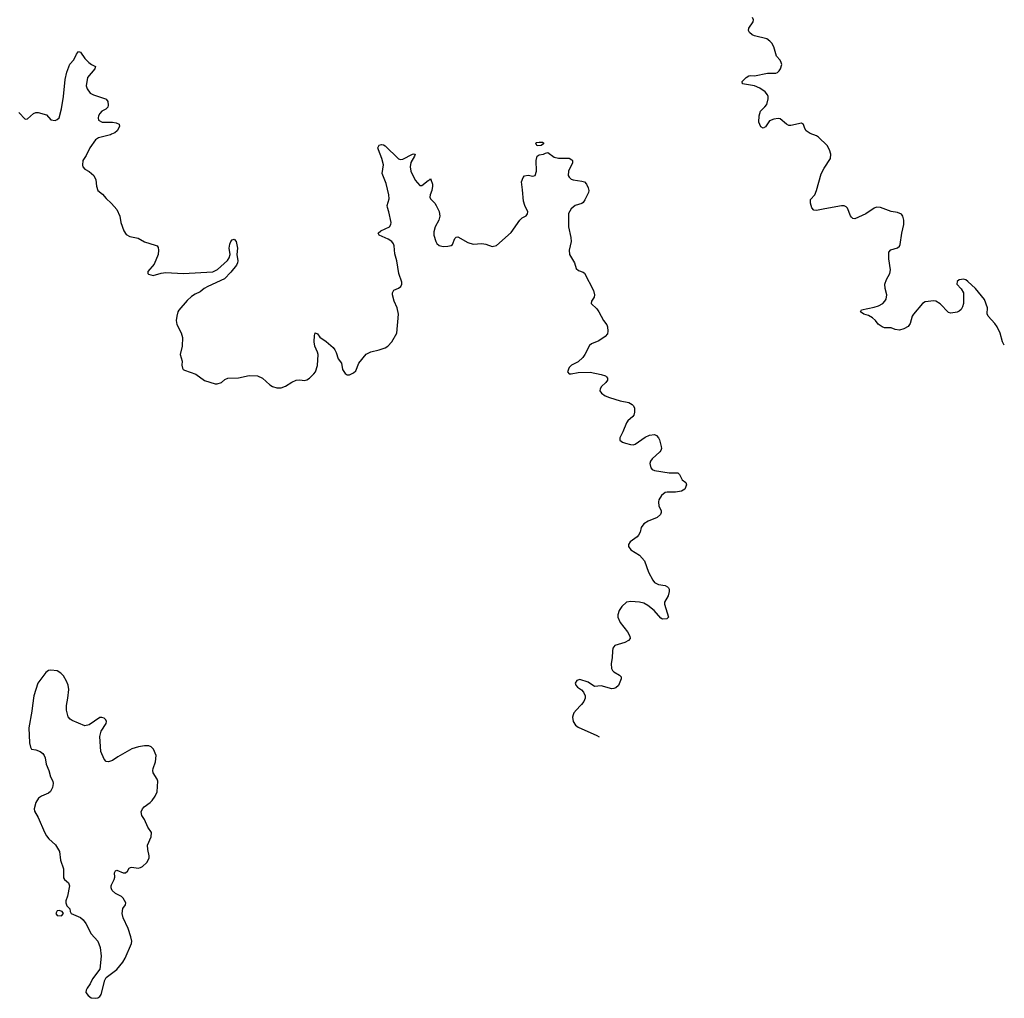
# Model space of a CAD drawing. Header units: inches. Extents: x 2005975 to 2217453, y 644152 to 846769.
# Tile 51 of 162: x 2129138 to 2138372, y 687255 to 696431. Entities that reach past the tile are written whole.
import ezdxf

# ---------------------------------------------------------------- set-up
doc = ezdxf.new("R2010")
doc.units = ezdxf.units.IN
doc.header["$MEASUREMENT"] = 0
for name, color, linetype in [('C1628', 7, 'Continuous'), ('C1629', 7, 'Continuous'), ('C1638', 7, 'Continuous'), ('C1639', 7, 'Continuous')]:
    doc.layers.add(name, color=color, linetype=linetype)

msp = doc.modelspace()

# ---------------------------------------------------------------- linework, layer by layer
at = {"layer": 'C1628', "color": 6, "elevation": 300}
for points in [[(2129259.5, 690000), (2129253.4, 689946.6), (2129222.6, 689790), (2129230, 689651), (2129239.3, 689610), (2129250, 689590.3), (2129290, 689586), (2129330, 689570.3), (2129354.4, 689550), (2129368.5, 689530), (2129377, 689510), (2129385.3, 689450), (2129411.8, 689390), (2129428.4, 689330), (2129450.3, 689290.3), (2129452.4, 689270), (2129444.9, 689230), (2129427.5, 689192.5), (2129410, 689179.7), (2129344, 689150), (2129315.5, 689130), (2129290.3, 689089.7), (2129272.7, 689030), (2129277.1, 689010), (2129311.4, 688951.4), (2129370, 688814), (2129390, 688779.1), (2129410.4, 688750), (2129475.3, 688695.3), (2129512.4, 688630), (2129520.3, 688550), (2129548.5, 688470), (2129550, 688384.7), (2129557.3, 688370), (2129596.8, 688336.8), (2129606.8, 688310), (2129587.1, 688212.9), (2129571, 688170), (2129571.3, 688150), (2129581, 688121), (2129610, 688094), (2129611.3, 688070), (2129622, 688050), (2129710, 688012.7), (2129733.4, 687990), (2129757.4, 687957.4), (2129810, 687858.8), (2129870, 687791), (2129891.6, 687731.6), (2129901.3, 687650), (2129890.8, 687529.2), (2129822, 687438), (2129798.8, 687390), (2129771, 687350), (2129761, 687330), (2129758, 687310), (2129779.8, 687279.8), (2129810, 687258), (2129850, 687254.8), (2129870, 687260.7), (2129890, 687270.8), (2129903.7, 687290), (2129936.5, 687423.5), (2129948, 687450), (2130000, 687488.7)], [(2130000, 689481.9), (2129970, 689471), (2129950, 689475.4), (2129930, 689496.2), (2129899.2, 689570), (2129891.1, 689710), (2129900.8, 689759.2), (2129947.8, 689830), (2129952.6, 689850), (2129946.3, 689866.3), (2129930, 689880.7), (2129910, 689887.3), (2129890, 689887), (2129790, 689819.5), (2129750, 689809.6), (2129630, 689858.7), (2129611.9, 689871.9), (2129594.2, 689894.2), (2129575.8, 689955.8), (2129576, 689990), (2129577.9, 690000)], [(2130000, 688279.9), (2129994.7, 688290), (2129996, 688310), (2130000, 688318.1)]]:
    msp.add_lwpolyline(points, dxfattribs=at)
msp.add_lwpolyline([(2129510, 688079), (2129490, 688074), (2129476, 688050), (2129490, 688031.3), (2129530, 688027.7), (2129548, 688050), (2129538, 688070)], close=True, dxfattribs=at)
at = {"layer": 'C1629', "color": 6, "elevation": 300}
for points in [[(2129130, 695559.1), (2129190, 695497.3), (2129210, 695502), (2129268.4, 695551.6), (2129290, 695559.5), (2129310, 695560.4), (2129390, 695538), (2129430, 695491), (2129470, 695486), (2129490, 695494.8), (2129510, 695510.8), (2129530, 695594), (2129548.2, 695710), (2129566, 695870), (2129581.1, 695938.9), (2129610, 696012.8), (2129646.2, 696053.8), (2129670, 696108), (2129690, 696132.7), (2129710, 696126), (2129750, 696067.3), (2129787.7, 696030), (2129810.3, 696010.3), (2129850.5, 695990.5), (2129844.4, 695970), (2129775.3, 695890), (2129762, 695810), (2129770, 695781), (2129800.4, 695740.4), (2129830, 695724.9), (2129942, 695690), (2129950, 695686), (2129963.4, 695663.4), (2129968.2, 695630), (2129963.8, 695610), (2129947.3, 695592.7), (2129907.3, 695572.7), (2129889.2, 695550.8), (2129878.3, 695530), (2129874.3, 695510), (2129878.9, 695490), (2129910.2, 695470.2), (2130000, 695469.3)], [(2130000, 695356.5), (2129990, 695352), (2129877.6, 695322.4), (2129850, 695304), (2129796.5, 695230), (2129761.4, 695158.6), (2129730.4, 695110), (2129726.2, 695066.2), (2129730.7, 695050), (2129750, 695030.7), (2129790, 695006.7), (2129832.4, 694970), (2129851.7, 694930), (2129857.8, 694870), (2129872, 694830), (2129914.4, 694794.4), (2129950, 694752.8), (2129997.4, 694710), (2130000, 694707)], [(2129577.9, 690000), (2129591.1, 690070), (2129598.4, 690150), (2129592, 690190), (2129578, 690230), (2129550, 690279), (2129524.1, 690304.1), (2129490, 690325.2), (2129430, 690332.7), (2129410, 690329.3), (2129384, 690310), (2129308.2, 690210), (2129270, 690091.3), (2129259.5, 690000)]]:
    msp.add_lwpolyline(points, dxfattribs=at)
at = {"layer": 'C1638', "color": 6, "elevation": 300}
for points in [[(2134398, 690000), (2134359, 689961), (2134335.3, 689930), (2134328.4, 689911.6), (2134323.9, 689890), (2134329.1, 689850), (2134350, 689816.4), (2134375.8, 689795.8), (2134550, 689719.6), (2134573.2, 689706.2)], [(2130000, 688318.1), (2130025.7, 688370), (2130031.4, 688391.4), (2130028, 688432), (2130035.3, 688450), (2130050, 688455.5), (2130110, 688432.2), (2130130, 688430.4), (2130150, 688448), (2130165.9, 688474.1), (2130178.5, 688481.5), (2130190, 688484.9), (2130250, 688476.5), (2130270, 688480.3), (2130289.4, 688490), (2130330, 688528), (2130352, 688568), (2130352.8, 688590), (2130338.5, 688650), (2130335.4, 688690), (2130369.7, 688770), (2130372.9, 688810), (2130340.7, 688860.7), (2130308.6, 688930), (2130283.5, 688970), (2130278.2, 689001.8), (2130288.7, 689030), (2130306.2, 689050), (2130360.5, 689090), (2130380.5, 689110), (2130409.7, 689150), (2130428, 689190), (2130433.6, 689290), (2130428.5, 689310), (2130389.9, 689369.9), (2130385.8, 689390), (2130388.7, 689410), (2130413.4, 689473.4), (2130417.7, 689530), (2130392.1, 689592.1), (2130372.5, 689612.5), (2130350, 689620.7), (2130310, 689620.7), (2130251.9, 689611.9), (2130190, 689594.7), (2130059.6, 689520.4), (2130010, 689485.6), (2130000, 689481.9)], [(2130000, 687488.7), (2130050, 687526), (2130105.4, 687594.6), (2130127, 687630), (2130187, 687770), (2130189.5, 687790), (2130180.9, 687830), (2130155.1, 687910), (2130108.9, 688008.9), (2130099.7, 688050), (2130104.7, 688095.3), (2130129.3, 688130), (2130134.5, 688150), (2130110, 688194.5), (2130092.3, 688210), (2130038.2, 688238.2), (2130006.8, 688266.8), (2130000, 688279.9)]]:
    msp.add_lwpolyline(points, dxfattribs=at)
at = {"layer": 'C1639', "color": 6, "elevation": 300}
for points in [[(2138372, 693378.1), (2138353.8, 693410), (2138331.9, 693490), (2138303.8, 693550), (2138282.7, 693582.7), (2138219.7, 693650), (2138212.3, 693672.3), (2138213.1, 693730), (2138186.3, 693806.3), (2138103.1, 693910), (2138030, 693976.8), (2138010, 693991.1), (2137990, 693996.9), (2137970, 693995.8), (2137950, 693991.2), (2137930, 693976.2), (2137925.5, 693950), (2137967, 693907), (2137988.2, 693870), (2137990.2, 693770), (2137980.9, 693739.1), (2137966.4, 693713.6), (2137950, 693696.4), (2137930, 693687), (2137870, 693678.2), (2137850, 693683.9), (2137770, 693767.7), (2137730, 693792.6), (2137710, 693795.4), (2137630, 693784.4), (2137606, 693770), (2137520.6, 693670), (2137508.6, 693650), (2137490, 693583.5), (2137470, 693554.5), (2137430, 693530.8), (2137390, 693520.7), (2137350, 693526.5), (2137310, 693542.4), (2137250, 693541.7), (2137226, 693550), (2137190, 693577.4), (2137164.8, 693610), (2137136.3, 693636.3), (2137096.9, 693656.9), (2137056, 693670), (2137023.6, 693690), (2137033.2, 693710), (2137150, 693734), (2137192.7, 693747.3), (2137231.9, 693770), (2137252.4, 693790), (2137264, 693810), (2137269.8, 693850), (2137253.6, 693910), (2137252.4, 693950), (2137265.9, 693994.1), (2137297.4, 694050), (2137304.4, 694084.4), (2137287.9, 694187.9), (2137289.7, 694250), (2137307.9, 694272.1), (2137370, 694290.3), (2137390, 694308.5), (2137396.6, 694323.4), (2137412.2, 694427.8), (2137431.1, 694510), (2137430.9, 694550.9), (2137419.6, 694590), (2137406.6, 694606.6), (2137370, 694623.6), (2137310, 694632.8), (2137210.6, 694669.4), (2137172.5, 694672.5), (2137150, 694663.7), (2137072.4, 694610), (2136970, 694563.5), (2136950, 694566.2), (2136938.8, 694578.8), (2136930, 694591.3), (2136902.5, 694662.5), (2136890, 694677.4), (2136870, 694685.7), (2136845.6, 694685.6), (2136690, 694658.8), (2136610, 694640.2), (2136586.1, 694646.1), (2136566, 694666), (2136553, 694710), (2136554.2, 694745.8), (2136594, 694790), (2136610.7, 694830), (2136654.7, 694985.3), (2136682.3, 695037.7), (2136742.7, 695130), (2136746.4, 695170), (2136733.5, 695210), (2136709.7, 695250), (2136630, 695328), (2136610, 695341.1), (2136550, 695362.6), (2136514.7, 695390), (2136500.4, 695410), (2136488.2, 695448.2), (2136470, 695459.7), (2136370, 695438.4), (2136350, 695439.8), (2136328.4, 695450), (2136270, 695501.7), (2136250, 695505.6), (2136210, 695498.3), (2136170, 695483.1), (2136132.8, 695427.2), (2136110, 695413.6), (2136090, 695424.7), (2136071.2, 695470), (2136071.9, 695530), (2136085.5, 695574.5), (2136127.2, 695612.8), (2136143.6, 695636.4), (2136157.4, 695690), (2136156.8, 695710), (2136150, 695727), (2136130, 695753.6), (2136080.4, 695790), (2136029.4, 695809.4), (2135918, 695830), (2135914.7, 695850), (2135951.9, 695888.1), (2135975.7, 695904.3), (2135990, 695907.8), (2136030, 695905.2), (2136150, 695929.3), (2136229.7, 695930.3), (2136243.9, 695936.1), (2136260.5, 695950), (2136274, 695970), (2136284.4, 696010), (2136280.4, 696030), (2136269.6, 696050), (2136235.8, 696090), (2136210, 696177.2), (2136191.6, 696210), (2136174.5, 696230), (2136145.2, 696250), (2136030, 696279.4), (2136006.6, 696290), (2135983.1, 696310), (2135974.2, 696330), (2135976.8, 696350), (2136016.3, 696410), (2136019.6, 696430), (2136011.6, 696450)], [(2130000, 695469.3), (2130010, 695469.2), (2130044, 695464), (2130070.4, 695450), (2130072.9, 695430), (2130051.3, 695390), (2130030, 695369.8), (2130000, 695356.5)], [(2130000, 694707), (2130048.9, 694650), (2130076.1, 694590), (2130087.8, 694530), (2130114, 694450), (2130135.3, 694415.3), (2130170, 694396.5), (2130250, 694381.5), (2130310, 694348.6), (2130410, 694318), (2130426, 694310), (2130435.6, 694295.6), (2130441.5, 694270), (2130438.4, 694230), (2130400, 694140), (2130339.1, 694070), (2130338.8, 694050), (2130344.9, 694044.9), (2130390, 694032.7), (2130466.5, 694053.5), (2130510, 694059.4), (2130670.7, 694050.7), (2130950, 694067.5), (2130991.8, 694088.2), (2131087.4, 694172.6), (2131102.6, 694197.4), (2131111.5, 694230), (2131102.8, 694290), (2131110, 694327), (2131119.9, 694350), (2131130, 694367.9), (2131150, 694374.3), (2131168.3, 694350), (2131179.5, 694290), (2131175.1, 694230), (2131183, 694170), (2131180.1, 694150), (2131170.6, 694129.4), (2131118, 694062), (2131059.5, 694000.5), (2130902, 693930), (2130868.4, 693910), (2130830, 693878.2), (2130782.4, 693857.6), (2130750, 693835.4), (2130710, 693797.2), (2130632, 693708), (2130620.2, 693690), (2130611.1, 693650), (2130606.7, 693610), (2130613.4, 693573.4), (2130653.7, 693493.7), (2130664.9, 693450), (2130662.3, 693370), (2130643.1, 693290), (2130662.4, 693230), (2130660.4, 693190), (2130664.4, 693164.4), (2130672.2, 693152.2), (2130685.1, 693145.1), (2130790, 693108.5), (2130870, 693047.7), (2130970, 693016.3), (2130990, 693016.3), (2131030, 693028.2), (2131063.1, 693056.9), (2131090, 693070.4), (2131190, 693072.7), (2131290, 693093.4), (2131370, 693090.4), (2131414.8, 693070), (2131485.5, 693005.5), (2131510, 692990.5), (2131550, 692978), (2131590, 692979.1), (2131630, 692993), (2131690, 693032.4), (2131729.7, 693050.3), (2131765.9, 693054.1), (2131810, 693049.1), (2131830, 693054), (2131855.1, 693070), (2131897, 693110), (2131911.5, 693130), (2131931.4, 693188.6), (2131937, 693290), (2131932.2, 693312.2), (2131906, 693370), (2131900.8, 693410), (2131903.5, 693470), (2131910, 693496), (2131930, 693485.5), (2131953.5, 693453.5), (2132011.8, 693411.8), (2132076.5, 693356.5), (2132094.8, 693334.8), (2132106.7, 693310), (2132124.2, 693250), (2132154.8, 693210), (2132164.6, 693150), (2132190, 693114), (2132210, 693100.7), (2132230, 693100.7), (2132270, 693120.7), (2132290, 693137.3), (2132319.5, 693210), (2132386.6, 693293.4), (2132430, 693318), (2132510, 693334.3), (2132565.8, 693354.2), (2132591.6, 693370), (2132629.6, 693410), (2132675.1, 693490), (2132689.7, 693670), (2132679.7, 693730), (2132649.6, 693790), (2132634.3, 693850), (2132634.7, 693870), (2132646.2, 693893.8), (2132690, 693912.4), (2132713.6, 693930), (2132722.4, 693950), (2132723, 693970), (2132695, 694050), (2132674.5, 694170), (2132655.8, 694235.8), (2132649.8, 694310), (2132642.9, 694330), (2132627, 694350), (2132594.4, 694374.4), (2132509.7, 694410), (2132498.7, 694430), (2132523.6, 694450), (2132605.4, 694490), (2132620.4, 694510), (2132620.8, 694530), (2132600.2, 694630), (2132586.4, 694670), (2132585.3, 694690), (2132603.2, 694750), (2132601.1, 694790), (2132576, 694896), (2132536.5, 694990), (2132550.6, 695070), (2132535.2, 695130), (2132502.3, 695210), (2132498, 695230), (2132510, 695253.7), (2132530, 695261.3), (2132550, 695257.6), (2132566.9, 695246.9), (2132690, 695125.8), (2132710, 695121), (2132730, 695123.8), (2132820.9, 695170), (2132833.7, 695173.7), (2132846, 695170), (2132840.3, 695150), (2132806.9, 695093.1), (2132801.3, 695050), (2132806.4, 695010), (2132846, 694926), (2132890, 694876.5), (2132910, 694876.5), (2132970, 694924.4), (2132987.5, 694932.5), (2132990, 694942), (2132993.7, 694933.7), (2133008.5, 694890), (2133010.3, 694870), (2133002.4, 694830), (2132987.5, 694790), (2132985.4, 694765.4), (2132990.3, 694750), (2133030.9, 694710.9), (2133044.9, 694690), (2133070.8, 694630.8), (2133079.3, 694590), (2133068.3, 694550), (2133035.5, 694490), (2133023.1, 694443.1), (2133021.7, 694410), (2133039.5, 694350), (2133050, 694333.4), (2133073.5, 694313.5), (2133110, 694303.8), (2133154.2, 694305.8), (2133185.6, 694314.4), (2133196, 694324), (2133220.1, 694379.9), (2133230, 694390.8), (2133246.6, 694393.4), (2133342.3, 694342.3), (2133390, 694325.2), (2133473.4, 694333.4), (2133510, 694326.4), (2133570, 694303), (2133610, 694313), (2133746.1, 694433.9), (2133828.2, 694550), (2133850, 694571.8), (2133887.2, 694592.8), (2133900.5, 694610), (2133904.2, 694630), (2133874.5, 694690), (2133861.5, 694730), (2133854.8, 694834.8), (2133844.2, 694910), (2133858.4, 694950), (2133873, 694967), (2133908.1, 694971.9), (2133950, 694964.6), (2133973.6, 694970), (2133986.2, 695010), (2133982.5, 695110), (2133990, 695150.4), (2134010, 695163.9), (2134051.6, 695168.4), (2134070, 695180.7), (2134090, 695185.5), (2134150, 695141.6), (2134192, 695132), (2134290, 695133.1), (2134317.5, 695117.5), (2134323.8, 695110), (2134321.1, 695090), (2134285, 695010), (2134282, 694970), (2134290, 694953), (2134310, 694936.5), (2134329.3, 694929.3), (2134410, 694917.8), (2134434, 694910), (2134454.4, 694890), (2134470, 694854.8), (2134475.3, 694830), (2134472.7, 694810), (2134439.6, 694740.4), (2134422.6, 694717.4), (2134410, 694707.8), (2134347.7, 694690), (2134310, 694658), (2134285.1, 694614.9), (2134285.5, 694490), (2134305.5, 694390), (2134309, 694350), (2134292, 694270), (2134295.3, 694230), (2134342, 694150), (2134357, 694097), (2134378.9, 694078.9), (2134423, 694063), (2134434.3, 694054.3), (2134520.8, 693890), (2134529.3, 693850), (2134524.4, 693830), (2134500.4, 693790), (2134499.1, 693770), (2134550, 693720.3), (2134570.6, 693690.6), (2134612.4, 693610), (2134643.2, 693570), (2134652, 693550), (2134654.5, 693510), (2134650, 693485.6), (2134630, 693461.1), (2134570, 693418.3), (2134502, 693390), (2134483.4, 693376.6), (2134438.5, 693290), (2134418, 693262), (2134376.3, 693223.7), (2134313, 693190), (2134290.5, 693170), (2134276.3, 693130), (2134290, 693110.8), (2134308.9, 693108.9), (2134377.2, 693122.8), (2134487.1, 693127.1), (2134590, 693104.4), (2134631, 693090), (2134641.6, 693081.6), (2134650.8, 693070), (2134650.6, 693050), (2134636.3, 693030), (2134594, 692990), (2134580.7, 692970), (2134579.1, 692950), (2134594, 692930), (2134630, 692904.4), (2134670, 692887), (2134770, 692856.5), (2134850, 692840.9), (2134882.7, 692822.7), (2134892.7, 692812.7), (2134903.8, 692790), (2134904.8, 692750), (2134897, 692723), (2134888.9, 692710), (2134842.4, 692670), (2134828.5, 692650), (2134794.6, 692565.4), (2134766, 692510), (2134766.8, 692486.8), (2134791.3, 692470), (2134818.8, 692458.8), (2134866, 692446), (2134890, 692444.6), (2134910, 692450.3), (2135004.6, 692515.4), (2135043.8, 692536.2), (2135090, 692541.5), (2135110, 692533.5), (2135130, 692511.1), (2135139.1, 692490), (2135155.1, 692430), (2135156, 692410), (2135150.2, 692390), (2135141.6, 692378.4), (2135070, 692313.3), (2135055.2, 692290), (2135049.2, 692269.2), (2135056.5, 692230), (2135070, 692212.4), (2135090, 692203.2), (2135230, 692181.5), (2135310, 692182.4), (2135326.4, 692166.4), (2135350, 692116.3), (2135384, 692090), (2135390.4, 692070), (2135374.8, 692030), (2135344.7, 692010), (2135290, 691999.1), (2135210, 692001.2), (2135190, 691997.8), (2135155.6, 691970), (2135131.7, 691930), (2135127.6, 691910), (2135133.1, 691870), (2135152.6, 691830), (2135154.4, 691810), (2135149.1, 691790), (2135117.3, 691762.7), (2135030.9, 691729.1), (2134990, 691702.6), (2134966.7, 691670), (2134955.6, 691624.4), (2134942.6, 691597.4), (2134930, 691583), (2134864.8, 691535.2), (2134848.4, 691510), (2134848.5, 691490), (2134870, 691459.3), (2134949.3, 691409.3), (2134997.5, 691357.5), (2135036, 691250), (2135074.7, 691174.7), (2135090, 691154), (2135130, 691135.3), (2135190, 691124.4), (2135212.8, 691112.8), (2135222.4, 691102.4), (2135228.9, 691090), (2135230.3, 691070), (2135218.5, 691030), (2135185.5, 690970), (2135184.5, 690950), (2135224.2, 690830), (2135207.7, 690812.3), (2135167, 690810), (2135150, 690819.7), (2135088.8, 690890), (2135030, 690938), (2134990, 690961.1), (2134950, 690969.8), (2134870, 690974), (2134830, 690969.5), (2134786.4, 690930), (2134761.6, 690890), (2134746.4, 690850), (2134748.8, 690830), (2134770, 690778), (2134838.6, 690690), (2134861.7, 690650), (2134863.1, 690630), (2134847.4, 690610), (2134813.7, 690590), (2134718, 690562), (2134702.3, 690537.7), (2134696.3, 690510), (2134695.2, 690450), (2134685.4, 690390), (2134688.4, 690348.4), (2134696.2, 690330), (2134710, 690316.9), (2134764.6, 690284.6), (2134779.6, 690270), (2134779.3, 690250), (2134752.7, 690187.3), (2134730, 690166), (2134710, 690158.8), (2134690, 690157.9), (2134590, 690183.9), (2134530, 690179.5), (2134470, 690217.6), (2134390, 690245.2), (2134364.5, 690235.5), (2134347.3, 690210), (2134354.8, 690190), (2134370, 690171), (2134406.2, 690146.2), (2134426.2, 690126.2), (2134441.6, 690090), (2134441.3, 690070), (2134430, 690039.3), (2134408, 690010), (2134398, 690000)]]:
    msp.add_lwpolyline(points, dxfattribs=at)
msp.add_lwpolyline([(2133990, 695248), (2133978.4, 695270), (2133981.7, 695278.3), (2134010, 695283.7), (2134042, 695282), (2134050, 695276), (2134051.9, 695268.1), (2134030, 695249.6)], close=True, dxfattribs=at)

doc.saveas('drawing.dxf')
